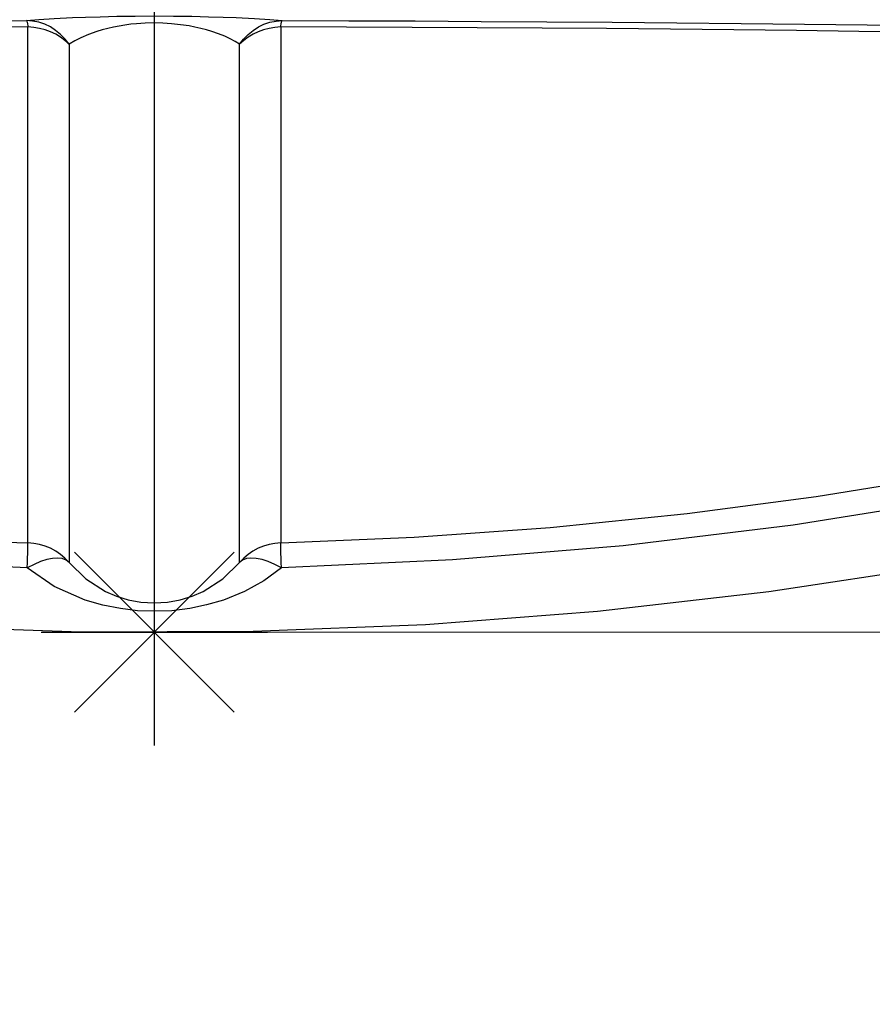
# Model space of a CAD drawing. Header units: millimetres. Extents: x 196 to 1773810, y -221320 to 153872.
# Tile 147 of 256: x 1163921 to 1164072, y -203456 to -203282. Entities that reach past the tile are written whole.
import ezdxf

# ---------------------------------------------------------------- set-up
doc = ezdxf.new("R2010")
doc.units = ezdxf.units.MM
doc.linetypes.add('CENTER', pattern=[50.8, 31.75, -6.35, 6.35, -6.35])
doc.layers.get('Defpoints').update_dxf_attribs({"lineweight": 18})
for name, color, linetype, lineweight in [('00_Основной', 163, 'Continuous', 40), ('ТМ-размеры', 25, 'Continuous', 20), ('Эл.линия силовых сетей', 1, 'Continuous', 50)]:
    doc.layers.add(name, color=color, linetype=linetype, lineweight=lineweight)
doc.styles.add('SFINKS', font='SFINKS.shx', dxfattribs={"width": 0.7, "oblique": 15})
doc.styles.add('Times New Roman', font='times.ttf')
doc.dimstyles.new('кира-50', dxfattribs={"dimtxt": 150, "dimasz": 40, "dimexe": 15, "dimexo": 0, "dimgap": 20, "dimtad": 1, "dimdec": 0, "dimrnd": 5, "dimdsep": 46, "dimtxsty": 'SFINKS', "dimblk1": 'OBLIQUE', "dimblk2": 'OBLIQUE', "dimsah": 1, "dimcen": 2.5, "dimclrd": 252, "dimclre": 252, "dimclrt": 252, "dimadec": 0, "dimazin": 0, "dimtfac": 1, "dimtdec": 0, "dimtofl": 0, "dimtmove": 0, "dimatfit": 3, "dimldrblk": 'OBLIQUE', "dimfxl": 15, "dimtfill": 1, "dimtolj": 1, "dimtzin": 0, "dimlwd": 20, "dimlwe": 20, "dimarcsym": 0})

# ---------------------------------------------------------------- blocks, each defined once
blk = doc.blocks.new('_Oblique')
at = {"color": 0, "linetype": 'ByBlock', "lineweight": -2}
blk.add_line((-0.5, -0.5), (0.5, 0.5), dxfattribs=at)
blk = doc.blocks.new('*D61')
at = {"layer": 'Defpoints', "color": 0, "linetype": 'ByBlock', "lineweight": 50, "transparency": 16777216}
for p in [(1163944.68, -194978.27), (1163944.68, -203390.23), (1165379.01, -203390.23)]:
    blk.add_point(p, dxfattribs=at)
at = {"layer": 'ТМ-размеры', "color": 252, "linetype": 'ByBlock', "lineweight": 20, "transparency": 16777216}
for p, q in [((1163944.68, -194978.27), (1165394.01, -194978.27)), ((1165379.01, -194978.27), (1165379.01, -203390.23)), ((1163944.68, -203390.23), (1165394.01, -203390.23))]:
    blk.add_line(p, q, dxfattribs=at)
at = {"layer": 'ТМ-размеры', "color": 252, "linetype": 'ByBlock', "lineweight": 20, "transparency": 16777216, "xscale": 40, "yscale": 40, "zscale": 40}
for p, rotation in [((1165379.01, -194978.27), 90), ((1165379.01, -203390.23), 270)]:
    blk.add_blockref('_Oblique', p, dxfattribs=dict(at, rotation=rotation))
at = {"layer": 'ТМ-размеры', "color": 252, "linetype": 'ByBlock', "transparency": 16777216, "insert": (1165284.01, -199184.25), "char_height": 150, "attachment_point": 5, "rotation": 90, "style": 'SFINKS', "bg_fill": 3, "box_fill_scale": 1.1, "bg_fill_color": 256, "bg_fill_true_color": 13158600, "bg_fill_transparency": 0}
blk.add_mtext('\\A1;8410', dxfattribs=at)

msp = doc.modelspace()

# ---------------------------------------------------------------- linework, layer by layer
at = {"color": 252, "linetype": 'CENTER', "lineweight": 25, "ltscale": 10}
msp.add_line((1163944.68, -203390.23, 0.2), (1163944.68, -194978.28, 0.2), dxfattribs=at)
at = {"layer": '00_Основной', "color": 252, "lineweight": 25, "ltscale": 10}
for p, q in [((1163944.68, -203410.24, 0.2), (1163944.68, -203370.23, 0.2)), ((1163958.82, -203376.08, 0.2), (1163930.54, -203404.38, 0.2)), ((1163930.54, -203376.08, 0.2), (1163958.82, -203404.38, 0.2)), ((1163924.67, -203390.22, 0.2), (1163964.68, -203390.22, 0.2))]:
    msp.add_line(p, q, dxfattribs=at)
at = {"layer": '00_Основной', "color": 252, "lineweight": 25, "ltscale": 10, "elevation": 0.2}
for points in [[(1163901.14, -203389.07), (1163931.64, -203390.13), (1163962.18, -203390.05), (1163992.69, -203388.83), (1164023.13, -203386.49), (1164053.45, -203383.02), (1164083.1, -203378.53), (1164112.56, -203372.97), (1164141.8, -203366.33), (1164170.78, -203358.64), (1164199.97, -203349.73), (1164228.53, -203339.87), (1164256.3, -203329.12), (1164283.28, -203317.54), (1164309.44, -203305.21), (1164334.35, -203292.4), (1164358.44, -203278.96), (1164381.72, -203264.95)], [(1163836.48, -203282.59), (1163840.84, -203282.54), (1163852.2, -203282.42), (1163863.66, -203282.32), (1163875.2, -203282.24), (1163886.83, -203282.17), (1163898.52, -203282.1), (1163910.27, -203282.06), (1163922.04, -203282.03)], [(1163922.04, -203282.03), (1163924.24, -203281.84), (1163926.92, -203281.66), (1163930.19, -203281.5), (1163932.47, -203281.4), (1163935.09, -203281.34), (1163938.01, -203281.26), (1163941.26, -203281.22), (1163944.66, -203281.21), (1163948.05, -203281.22), (1163951.3, -203281.26), (1163954.24, -203281.34), (1163956.83, -203281.4), (1163959.15, -203281.49), (1163962.41, -203281.66), (1163965.1, -203281.84), (1163967.32, -203282.03)], [(1163929.58, -203286.2), (1163928.88, -203285.29), (1163928.09, -203284.47), (1163927.21, -203283.76), (1163926.27, -203283.16), (1163925.27, -203282.68), (1163924.21, -203282.32), (1163923.13, -203282.11), (1163922.04, -203282.03)], [(1163922.04, -203282.03), (1163922.07, -203282.06), (1163922.1, -203282.12), (1163922.15, -203282.22), (1163922.18, -203282.35), (1163922.22, -203282.51), (1163922.25, -203282.69), (1163922.29, -203282.9), (1163922.31, -203283.16)], [(1163959.77, -203286.2), (1163958.95, -203285.7), (1163958.1, -203285.26), (1163957.16, -203284.81), (1163956.04, -203284.37), (1163954.87, -203283.96), (1163953.88, -203283.66), (1163952.88, -203283.4), (1163951.85, -203283.17), (1163950.81, -203282.97), (1163949.3, -203282.75), (1163947.74, -203282.59), (1163946.18, -203282.49), (1163944.63, -203282.45), (1163943.08, -203282.49), (1163941.52, -203282.59), (1163940.49, -203282.69), (1163939.48, -203282.83), (1163938.47, -203282.99), (1163937.44, -203283.18), (1163936.43, -203283.41), (1163935.44, -203283.68), (1163934.47, -203283.97), (1163933.01, -203284.48), (1163931.66, -203285.06), (1163930.61, -203285.58), (1163929.58, -203286.2)], [(1163959.77, -203286.2), (1163960.47, -203285.29), (1163961.26, -203284.47), (1163962.14, -203283.76), (1163963.08, -203283.16), (1163964.08, -203282.68), (1163965.14, -203282.32), (1163966.22, -203282.11), (1163967.32, -203282.03)], [(1163967.04, -203283.16), (1163967.06, -203282.9), (1163967.1, -203282.69), (1163967.13, -203282.51), (1163967.18, -203282.35), (1163967.2, -203282.22), (1163967.25, -203282.12), (1163967.28, -203282.06), (1163967.32, -203282.03)], [(1163967.32, -203282.03), (1163979.09, -203282.06), (1163989.17, -203282.1)], [(1163989.17, -203282.1), (1163990.83, -203282.1), (1164002.52, -203282.17), (1164014.15, -203282.24), (1164025.7, -203282.32), (1164037.15, -203282.42), (1164048.51, -203282.54), (1164059.74, -203282.66), (1164070.86, -203282.8), (1164075.89, -203282.87)], [(1163922.31, -203283.16), (1163910.68, -203283.18), (1163899.08, -203283.23), (1163887.53, -203283.3), (1163876.05, -203283.37), (1163864.64, -203283.45), (1163853.33, -203283.55), (1163842.11, -203283.66), (1163831, -203283.79), (1163820.02, -203283.93), (1163809.19, -203284.09), (1163798.51, -203284.24), (1163787.98, -203284.42), (1163777.63, -203284.61)], [(1163922.31, -203374.43), (1163922.31, -203373.8), (1163922.31, -203372.9), (1163922.31, -203371.74), (1163922.31, -203370.39), (1163922.31, -203368.71), (1163922.31, -203366.78), (1163922.31, -203364.65), (1163922.31, -203362.11), (1163922.31, -203359.37), (1163922.31, -203356.49), (1163922.31, -203355.48), (1163922.31, -203354.4), (1163922.31, -203353.27), (1163922.31, -203352.08), (1163922.31, -203350.82), (1163922.31, -203349.5), (1163922.31, -203348.11), (1163922.31, -203344.64), (1163922.31, -203340.7), (1163922.31, -203336.28), (1163922.31, -203332), (1163922.31, -203328.42), (1163922.31, -203324.56), (1163922.31, -203320.4), (1163922.31, -203316.77), (1163922.31, -203309.71), (1163922.31, -203301.81), (1163922.31, -203292.98), (1163922.31, -203283.16)], [(1163929.58, -203286.2), (1163928.86, -203285.54), (1163928.07, -203284.95), (1163927.23, -203284.44), (1163926.31, -203284), (1163925.35, -203283.65), (1163924.36, -203283.4), (1163923.35, -203283.23), (1163922.31, -203283.16)], [(1163967.04, -203283.16), (1163966, -203283.23), (1163964.99, -203283.4), (1163964, -203283.65), (1163963.04, -203284), (1163962.14, -203284.44), (1163961.28, -203284.95), (1163960.49, -203285.54), (1163959.77, -203286.2)], [(1163967.04, -203283.16), (1163967.04, -203292.52), (1163967.04, -203300.98), (1163967.04, -203308.6), (1163967.04, -203311.91), (1163967.04, -203315.08), (1163967.04, -203318.05), (1163967.04, -203321.04), (1163967.04, -203324.36), (1163967.04, -203328.23), (1163967.04, -203331.81), (1163967.04, -203335.13), (1163967.04, -203338.7), (1163967.04, -203340.22), (1163967.04, -203341.68), (1163967.04, -203343.08), (1163967.04, -203344.42), (1163967.04, -203345.71), (1163967.04, -203346.94), (1163967.04, -203348.12), (1163967.04, -203351.5), (1163967.04, -203354.47), (1163967.04, -203357.07), (1163967.04, -203359.52), (1163967.04, -203361.87), (1163967.04, -203364.06), (1163967.04, -203365.97), (1163967.04, -203367.81), (1163967.04, -203369.6), (1163967.04, -203371.18), (1163967.04, -203372.44), (1163967.04, -203372.97), (1163967.04, -203373.42), (1163967.04, -203373.82), (1163967.04, -203374.16), (1163967.04, -203374.43)], [(1164111.72, -203284.61), (1164101.37, -203284.42), (1164090.85, -203284.24), (1164080.16, -203284.09), (1164069.33, -203283.93), (1164058.35, -203283.79), (1164047.24, -203283.66), (1164036.02, -203283.55), (1164024.71, -203283.45), (1164013.3, -203283.37), (1164001.82, -203283.3), (1163990.28, -203283.23), (1163978.68, -203283.18), (1163967.04, -203283.16)], [(1163929.58, -203286.2), (1163929.58, -203299.65), (1163929.58, -203312.1), (1163929.58, -203323.51), (1163929.58, -203333.88), (1163929.58, -203343.2), (1163929.58, -203351.42), (1163929.58, -203358.59), (1163929.58, -203364.66), (1163929.58, -203369.63), (1163929.58, -203373.48), (1163929.58, -203376.23), (1163929.58, -203377.86)], [(1163959.77, -203377.86), (1163959.77, -203376.23), (1163959.77, -203373.48), (1163959.77, -203369.63), (1163959.77, -203364.66), (1163959.77, -203358.59), (1163959.77, -203351.42), (1163959.77, -203343.2), (1163959.77, -203333.88), (1163959.77, -203323.51), (1163959.77, -203312.1), (1163959.77, -203299.65), (1163959.77, -203286.2)], [(1163629.46, -203310.84), (1163648.65, -203318.67), (1163666.88, -203325.57), (1163684.09, -203331.66), (1163700.32, -203336.98), (1163719.08, -203342.66), (1163736.2, -203347.43), (1163755.07, -203352.22), (1163772.33, -203356.18), (1163791.58, -203360.13), (1163808.91, -203363.26), (1163828.54, -203366.37), (1163845.78, -203368.67), (1163864.18, -203370.73), (1163874.21, -203371.66), (1163883.54, -203372.42), (1163893.73, -203373.13), (1163902.93, -203373.66), (1163912.6, -203374.1), (1163922.31, -203374.43)], [(1163967.04, -203374.43), (1163990.68, -203373.42), (1164014.73, -203371.7), (1164039, -203369.22), (1164061.79, -203366.23), (1164086.29, -203362.25), (1164110.11, -203357.65), (1164133.35, -203352.44), (1164152.52, -203347.6), (1164170.08, -203342.72), (1164188.86, -203337.03), (1164205.15, -203331.68), (1164222.4, -203325.6), (1164240.66, -203318.69), (1164259.89, -203310.84)], [(1163922.19, -203378.84), (1163891.92, -203377.44), (1163861.72, -203374.92), (1163831.64, -203371.26), (1163801.71, -203366.51), (1163771.98, -203360.62), (1163742.5, -203353.64), (1163713.29, -203345.57), (1163684.39, -203336.42), (1163655.87, -203326.2), (1163627.73, -203314.92)], [(1164261.62, -203314.92), (1164233.48, -203326.2), (1164204.96, -203336.42), (1164176.06, -203345.57), (1164146.87, -203353.64), (1164117.38, -203360.62), (1164087.64, -203366.51), (1164057.71, -203371.26), (1164027.63, -203374.92), (1163997.43, -203377.44), (1163967.16, -203378.84)], [(1163922.19, -203378.84), (1163922.22, -203377.91), (1163922.25, -203377.06), (1163922.26, -203376.32), (1163922.28, -203375.68), (1163922.3, -203375.18), (1163922.3, -203374.79), (1163922.31, -203374.54), (1163922.31, -203374.43)], [(1163929.58, -203377.86), (1163928.86, -203377.12), (1163928.07, -203376.46), (1163927.23, -203375.86), (1163926.31, -203375.38), (1163925.35, -203374.99), (1163924.36, -203374.7), (1163923.35, -203374.51), (1163922.31, -203374.43)], [(1163967.04, -203374.43), (1163966, -203374.51), (1163964.99, -203374.7), (1163964, -203374.99), (1163963.04, -203375.38), (1163962.12, -203375.86), (1163961.28, -203376.46), (1163960.49, -203377.12), (1163959.77, -203377.86)], [(1163967.16, -203378.84), (1163967.13, -203377.91), (1163967.1, -203377.06), (1163967.09, -203376.32), (1163967.08, -203375.68), (1163967.06, -203375.18), (1163967.05, -203374.79), (1163967.04, -203374.54), (1163967.04, -203374.43)], [(1163929.58, -203377.86), (1163929.06, -203377.46), (1163928.38, -203377.21), (1163927.58, -203377.11), (1163926.65, -203377.16), (1163925.62, -203377.38), (1163924.52, -203377.73), (1163923.38, -203378.22), (1163922.19, -203378.84)], [(1163929.58, -203377.86), (1163932.56, -203380.76), (1163936.05, -203382.99), (1163937.98, -203383.84), (1163940.07, -203384.49), (1163942.3, -203384.9), (1163944.64, -203385.05), (1163947, -203384.91), (1163949.24, -203384.49), (1163951.34, -203383.84), (1163953.29, -203382.99), (1163956.79, -203380.76), (1163959.77, -203377.86)], [(1163967.16, -203378.84), (1163965.98, -203378.22), (1163964.83, -203377.73), (1163963.73, -203377.38), (1163962.7, -203377.16), (1163961.78, -203377.11), (1163960.97, -203377.21), (1163960.29, -203377.46), (1163959.77, -203377.86)], [(1163967.16, -203378.84), (1163964.04, -203381.16), (1163960.63, -203383.03), (1163956.9, -203384.53), (1163953.92, -203385.4), (1163950.98, -203386.01), (1163947.76, -203386.41), (1163944.66, -203386.52), (1163941.7, -203386.41), (1163938.67, -203386.05), (1163935.58, -203385.45), (1163932.44, -203384.53), (1163926.97, -203382.14), (1163922.19, -203378.84)]]:
    msp.add_lwpolyline(points, dxfattribs=at)

# ---------------------------------------------------------------- next in the draw order: dimensions: what is measured, and where the dimension line sits
at = {"layer": 'ТМ-размеры', "color": 3, "linetype": 'ByBlock'}
dim = msp.add_linear_dim(base=(1165379.01, -203390.23, 0.2), p1=(1163944.68, -194978.27, 0.2), p2=(1163944.68, -203390.23, 0.2), angle=90, dimstyle='кира-50', dxfattribs=at)
dim.commit()
dim.dimension.update_dxf_attribs({"geometry": '*D61', "text_midpoint": (1165284.01, -199184.25, 0.2)})

# ---------------------------------------------------------------- next in the draw order: texts
at = {"layer": 'Эл.линия силовых сетей', "color": 1, "lineweight": 20, "ltscale": 200, "insert": (1141695.24, -202736.66, 0.42), "char_height": 300, "attachment_point": 1, "rotation": 359.8977, "style": 'Times New Roman', "bg_fill": 3, "box_fill_scale": 1, "bg_fill_color": 256, "bg_fill_transparency": 0}
msp.add_mtext_dynamic_manual_height_columns('\\pi16.00321;{\\L\\C0;5ДСП-36Вт-IP54\\P\\pi1335.61388;\\l2,6}', width=3198.3366, gutter_width=1250, heights=[0], dxfattribs=at)

doc.saveas('drawing.dxf')
